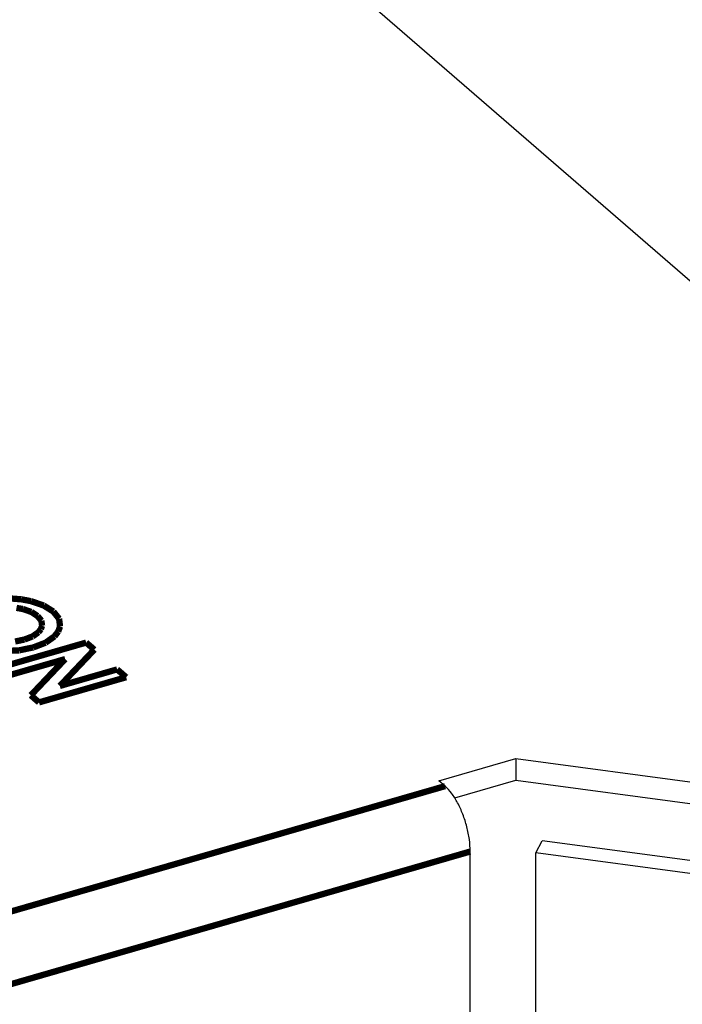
# Model space of a CAD drawing. Header units: inches. Extents: x -28 to 813, y -36 to 558.
# Tile 30 of 93: x 310 to 336, y 313 to 352. Entities that reach past the tile are written whole.
import ezdxf

# ---------------------------------------------------------------- set-up
doc = ezdxf.new("R2010")
doc.units = ezdxf.units.IN

# ---------------------------------------------------------------- blocks, each defined once
blk = doc.blocks.new('N2605-04170', base_point=(241.817, 273.081))
at = {"color": 7, "linetype": 'Continuous'}
for p, q in [((362.777, 318.931), (314.077, 361.106)), ((326.245, 322.068), (329.313, 322.954)), ((329.313, 322.954), (329.313, 322.088)), ((329.313, 322.954), (361.688, 318.616)), ((326.495, 321.851), (326.245, 322.068)), ((326.879, 321.385), (329.313, 322.088)), ((329.313, 322.088), (361.688, 317.75)), ((330.099, 319.199), (330.358, 319.682)), ((373.825, 313.858), (330.358, 319.682)), ((327.495, 312.585), (327.495, 319.253)), ((330.099, 312.097), (330.099, 319.199)), ((373.566, 313.375), (330.099, 319.199))]:
    blk.add_line(p, q, dxfattribs=at)
at = {"color": 3, "linetype": 'Continuous', "const_width": 0.25}
for points in [[(309.651, 329.275), (309.246, 329.308)], [(309.459, 328.935), (309.715, 328.889)], [(310.035, 329.203), (309.651, 329.275)], [(310.543, 329.029), (310.035, 329.203)], [(310.925, 328.788), (310.543, 329.029)], [(309.715, 328.889), (310.049, 328.774)], [(310.049, 328.774), (310.297, 328.613)], [(310.297, 328.613), (310.449, 328.426)], [(311.153, 328.503), (310.925, 328.788)], [(310.478, 328.224), (310.429, 328.091)], [(310.449, 328.426), (310.478, 328.224)], [(311.117, 327.994), (311.192, 328.196)], [(311.192, 328.196), (311.153, 328.503)], [(310.098, 327.8), (309.777, 327.677)], [(310.333, 327.965), (310.098, 327.8)], [(310.429, 328.091), (310.333, 327.965)], [(310.616, 327.551), (310.97, 327.802)], [(310.97, 327.802), (311.117, 327.994)], [(312.229, 327.556), (308.765, 326.556)], [(309.777, 327.677), (309.406, 327.599)], [(309.562, 327.247), (310.128, 327.364)], [(310.128, 327.364), (310.616, 327.551)], [(312.553, 327.276), (312.229, 327.556)], [(308.954, 327.219), (309.562, 327.247)], [(311.181, 325.832), (312.553, 327.276)], [(309.124, 326.245), (311.397, 326.901)], [(311.397, 326.901), (310.029, 325.461)], [(313.46, 326.49), (311.181, 325.832)], [(313.819, 326.179), (313.46, 326.49)], [(310.355, 325.179), (313.819, 326.179)], [(310.029, 325.461), (310.355, 325.179)], [(290.917, 311.581), (326.495, 321.851)], [(293.417, 309.416), (327.495, 319.253)]]:
    blk.add_lwpolyline(points, dxfattribs=at)
at = {"color": 7, "linetype": 'Continuous'}
blk.add_open_spline([(327.495, 319.253), (327.488, 319.413), (327.473, 319.744), (327.369, 320.24), (327.214, 320.729), (327.01, 321.176), (326.781, 321.561), (326.585, 321.76), (326.495, 321.851)], degree=3, knots=[0, 0, 0, 0, 0.47901, 0.993065, 1.514232, 2.0138, 2.465482, 2.849107, 2.849107, 2.849107, 2.849107], dxfattribs=at)
blk = doc.blocks.new('N2605-64170', base_point=(42.656, 167.422))
blk.add_blockref('N2605-04170', (241.817, 273.081))
blk = doc.blocks.new('N2605-96570__120', base_point=(42.656, 167.422))
blk.add_blockref('N2605-64170', (42.656, 167.422))
blk = doc.blocks.new('Gen1', base_point=(419.4, 356.4))
blk.add_blockref('N2605-96570__120', (42.656, 167.422))

msp = doc.modelspace()

# ---------------------------------------------------------------- block references
msp.add_blockref('Gen1', (419.4, 356.4))

doc.saveas('drawing.dxf')
